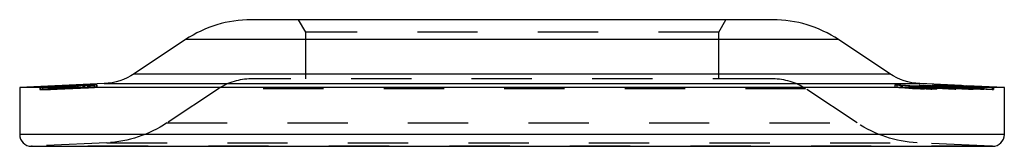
# Model space of a CAD drawing. Header units: inches. Extents: x 3 to 351, y 4 to 271.
# Tile 183 of 256: x 32.333 to 33.967, y 215.616 to 215.826. Entities that reach past the tile are written whole.
import ezdxf

# ---------------------------------------------------------------- set-up
doc = ezdxf.new("R2010")
doc.units = ezdxf.units.IN
doc.header["$LTSCALE"] = 0.5
doc.header["$MEASUREMENT"] = 0
doc.linetypes.add('HIDDEN', pattern=[0.225, 0.15, -0.075])
doc.layers.add('DST', color=7, linetype='Continuous')

msp = doc.modelspace()

# ---------------------------------------------------------------- linework, layer by layer
at = {"layer": 'DST', "color": 4, "linetype": 'Continuous'}
for p, q in [((33.5824, 215.8261), (32.717, 215.8261)), ((32.608, 215.7933), (32.5226, 215.7366)), ((33.7767, 215.7366), (33.6913, 215.7933)), ((32.4731, 215.7203), (32.3328, 215.7137)), ((33.9666, 215.7137), (32.3328, 215.7137)), ((32.3328, 215.7137), (32.3328, 215.6362)), ((32.3663, 215.7146), (32.3702, 215.7148)), ((32.3667, 215.7146), (32.3663, 215.7146)), ((32.3837, 215.7146), (32.3667, 215.7146)), ((32.3702, 215.7148), (32.3804, 215.7154)), ((32.38, 215.7153), (32.3703, 215.7148)), ((32.3703, 215.7148), (32.3706, 215.7148)), ((32.3875, 215.7148), (32.3706, 215.7148)), ((32.4397, 215.718), (32.38, 215.7153)), ((32.4401, 215.7181), (32.3804, 215.7154)), ((32.3948, 215.715), (32.3837, 215.7146)), ((32.3875, 215.7148), (32.3952, 215.7151)), ((32.3889, 215.7155), (32.3927, 215.7157)), ((32.3982, 215.7155), (32.3889, 215.7155)), ((32.402, 215.7157), (32.3927, 215.7157)), ((32.3927, 215.7157), (32.3927, 215.7155)), ((32.4469, 215.7173), (32.3948, 215.715)), ((32.4473, 215.7174), (32.3952, 215.7151)), ((32.4093, 215.7159), (32.3982, 215.7155)), ((32.402, 215.7157), (32.4097, 215.716)), ((32.4195, 215.7164), (32.4093, 215.7159)), ((32.4199, 215.7165), (32.4097, 215.716)), ((32.4182, 215.7168), (32.4222, 215.717)), ((32.4185, 215.7168), (32.4182, 215.7168)), ((32.4251, 215.7168), (32.4185, 215.7168)), ((32.4292, 215.7169), (32.4195, 215.7164)), ((32.4199, 215.7165), (32.4253, 215.7168)), ((32.4276, 215.7173), (32.4222, 215.717)), ((32.4222, 215.717), (32.428, 215.7173)), ((32.4222, 215.717), (32.4223, 215.717)), ((32.4222, 215.717), (32.4222, 215.7168)), ((32.429, 215.717), (32.4223, 215.717)), ((32.4253, 215.7168), (32.4251, 215.7168)), ((32.4375, 215.7177), (32.4276, 215.7173)), ((32.4379, 215.7178), (32.428, 215.7173)), ((32.429, 215.717), (32.4292, 215.7169)), ((32.4452, 215.718), (32.4375, 215.7177)), ((32.4379, 215.7178), (32.449, 215.7182)), ((32.4397, 215.718), (32.4401, 215.7181)), ((32.4568, 215.7179), (32.4452, 215.718)), ((32.461, 215.7181), (32.4469, 215.7173)), ((32.4473, 215.7174), (32.4571, 215.7179)), ((32.4606, 215.7181), (32.449, 215.7182)), ((32.4571, 215.7179), (32.4568, 215.7179)), ((32.4606, 215.7181), (32.461, 215.7181)), ((33.7881, 215.7182), (33.827, 215.7161)), ((33.7881, 215.7182), (33.8142, 215.7159)), ((33.7971, 215.7177), (33.8144, 215.7161)), ((33.7971, 215.7177), (33.8252, 215.7161)), ((33.7971, 215.7177), (33.7971, 215.7175)), ((33.8286, 215.7159), (33.8142, 215.7159)), ((33.8252, 215.7161), (33.8144, 215.7161)), ((33.8144, 215.7161), (33.8144, 215.7159)), ((33.8252, 215.7161), (33.8252, 215.7159)), ((33.8256, 215.7182), (33.886, 215.7151)), ((33.8256, 215.7182), (33.8323, 215.7176)), ((33.8958, 215.717), (33.8263, 215.7203)), ((33.8329, 215.7161), (33.827, 215.7161)), ((33.827, 215.7161), (33.827, 215.7159)), ((33.8286, 215.7159), (33.8445, 215.7151)), ((33.8305, 215.7159), (33.8464, 215.7151)), ((33.8363, 215.7159), (33.8305, 215.7159)), ((33.8305, 215.7159), (33.8305, 215.7159)), ((33.8323, 215.7176), (33.8328, 215.7175)), ((33.8368, 215.7173), (33.8328, 215.7175)), ((33.8329, 215.7161), (33.8363, 215.7159)), ((33.8329, 215.7161), (33.8329, 215.7159)), ((33.833, 215.7177), (33.8362, 215.7175)), ((33.833, 215.7177), (33.8845, 215.7151)), ((33.833, 215.7177), (33.833, 215.7175)), ((33.8362, 215.7175), (33.8368, 215.7173)), ((33.8362, 215.7175), (33.8362, 215.7173)), ((33.8464, 215.7151), (33.8445, 215.7151)), ((33.8535, 215.718), (33.8506, 215.718)), ((33.8506, 215.718), (33.8514, 215.7179)), ((33.8514, 215.7179), (33.8571, 215.7176)), ((33.859, 215.7179), (33.8535, 215.718)), ((33.8535, 215.718), (33.8535, 215.7178)), ((33.8572, 215.7179), (33.8545, 215.7179)), ((33.8545, 215.7179), (33.8552, 215.7177)), ((33.8545, 215.7179), (33.8545, 215.7177)), ((33.8552, 215.7177), (33.859, 215.7175)), ((33.8552, 215.7177), (33.8552, 215.7177)), ((33.8636, 215.7172), (33.8571, 215.7176)), ((33.8615, 215.7177), (33.8572, 215.7179)), ((33.8665, 215.7175), (33.859, 215.7179)), ((33.859, 215.7179), (33.859, 215.7178)), ((33.8636, 215.7173), (33.859, 215.7175)), ((33.859, 215.7175), (33.859, 215.7175)), ((33.8665, 215.7175), (33.8615, 215.7177)), ((33.8688, 215.7171), (33.8636, 215.7173)), ((33.8636, 215.7173), (33.8636, 215.7172)), ((33.8709, 215.7169), (33.8636, 215.7172)), ((33.8665, 215.7175), (33.8729, 215.7172)), ((33.8665, 215.7175), (33.8711, 215.7173)), ((33.8665, 215.7175), (33.8665, 215.7175)), ((33.869, 215.718), (33.8682, 215.718)), ((33.8682, 215.718), (33.8701, 215.7179)), ((33.8724, 215.7169), (33.8688, 215.7171)), ((33.8688, 215.7171), (33.8688, 215.717)), ((33.8733, 215.7179), (33.869, 215.718)), ((33.869, 215.718), (33.869, 215.718)), ((33.8701, 215.7179), (33.8787, 215.7174)), ((33.8757, 215.7168), (33.8709, 215.7169)), ((33.8711, 215.7173), (33.8751, 215.7171)), ((33.8722, 215.7179), (33.8737, 215.7177)), ((33.8728, 215.7179), (33.8722, 215.7179)), ((33.8722, 215.7179), (33.8722, 215.7178)), ((33.8762, 215.7169), (33.8724, 215.7169)), ((33.8724, 215.7169), (33.8724, 215.7169)), ((33.8762, 215.7177), (33.8728, 215.7179)), ((33.8729, 215.7172), (33.8787, 215.7169)), ((33.8729, 215.7172), (33.8729, 215.7172)), ((33.8761, 215.7178), (33.8733, 215.7179)), ((33.8733, 215.7179), (33.8733, 215.7178)), ((33.8737, 215.7177), (33.8807, 215.7174)), ((33.8737, 215.7177), (33.8737, 215.7177)), ((33.8751, 215.7171), (33.8762, 215.7169)), ((33.8765, 215.7167), (33.8757, 215.7168)), ((33.8835, 215.7174), (33.8761, 215.7178)), ((33.8845, 215.7174), (33.8762, 215.7177)), ((33.8762, 215.7169), (33.8762, 215.7169)), ((33.8762, 215.7169), (33.8762, 215.7168)), ((33.8765, 215.7167), (33.8769, 215.7167)), ((33.8769, 215.7167), (33.8815, 215.7164)), ((33.8787, 215.7174), (33.8931, 215.7167)), ((33.8787, 215.7169), (33.8802, 215.7168)), ((33.8787, 215.7169), (33.8787, 215.7166)), ((33.8802, 215.7168), (33.8802, 215.7167)), ((33.8831, 215.7167), (33.8802, 215.7167)), ((33.8813, 215.7166), (33.8802, 215.7167)), ((33.8802, 215.7167), (33.8802, 215.7166)), ((33.8802, 215.7167), (33.8802, 215.7167)), ((33.8802, 215.7166), (33.8808, 215.7165)), ((33.8802, 215.7166), (33.8802, 215.7164)), ((33.8807, 215.7174), (33.894, 215.7167)), ((33.8807, 215.7174), (33.8807, 215.7173)), ((33.8808, 215.7165), (33.8845, 215.7163)), ((33.8808, 215.7165), (33.8808, 215.7164)), ((33.8859, 215.7165), (33.8813, 215.7166)), ((33.8815, 215.7164), (33.8869, 215.7161)), ((33.8907, 215.7164), (33.8831, 215.7167)), ((33.8831, 215.7167), (33.8831, 215.7166)), ((33.8986, 215.7167), (33.8835, 215.7174)), ((33.8835, 215.7174), (33.8835, 215.7174)), ((33.8985, 215.7167), (33.8845, 215.7174)), ((33.8845, 215.7163), (33.8888, 215.716)), ((33.8845, 215.7163), (33.8845, 215.7162)), ((33.886, 215.7151), (33.8845, 215.7151)), ((33.8921, 215.7163), (33.8859, 215.7165)), ((33.8961, 215.7156), (33.8869, 215.7161)), ((33.8962, 215.7156), (33.8888, 215.716)), ((33.8888, 215.716), (33.8888, 215.716)), ((33.8977, 215.7161), (33.8907, 215.7164)), ((33.8907, 215.7164), (33.8907, 215.7163)), ((33.8976, 215.716), (33.8921, 215.7163)), ((33.902, 215.7163), (33.8931, 215.7167)), ((33.9021, 215.7163), (33.894, 215.7167)), ((33.894, 215.7167), (33.894, 215.7167)), ((33.8958, 215.717), (33.9465, 215.7146)), ((33.9031, 215.7153), (33.8961, 215.7156)), ((33.9016, 215.7154), (33.8962, 215.7156)), ((33.8962, 215.7156), (33.8962, 215.7156)), ((33.8976, 215.716), (33.905, 215.7157)), ((33.8977, 215.7161), (33.9069, 215.7156)), ((33.8977, 215.7161), (33.8977, 215.716)), ((33.8985, 215.7167), (33.9066, 215.7163)), ((33.8986, 215.7167), (33.9075, 215.7163)), ((33.8986, 215.7167), (33.8986, 215.7167)), ((33.9016, 215.7154), (33.9016, 215.7154)), ((33.9044, 215.7153), (33.9016, 215.7154)), ((33.9171, 215.7156), (33.902, 215.7163)), ((33.9021, 215.7163), (33.9021, 215.7163)), ((33.916, 215.7157), (33.9021, 215.7163)), ((33.9072, 215.7151), (33.9031, 215.7153)), ((33.9038, 215.7166), (33.9485, 215.7145)), ((33.9666, 215.7137), (33.9038, 215.7166)), ((33.9089, 215.7152), (33.9044, 215.7153)), ((33.9044, 215.7153), (33.9044, 215.7153)), ((33.905, 215.7157), (33.9092, 215.7154)), ((33.9066, 215.7163), (33.9198, 215.7157)), ((33.9069, 215.7156), (33.9123, 215.7153)), ((33.9069, 215.7156), (33.9069, 215.7155)), ((33.9126, 215.715), (33.9072, 215.7151)), ((33.9075, 215.7163), (33.9218, 215.7156)), ((33.9075, 215.7163), (33.9075, 215.7163)), ((33.9115, 215.7152), (33.9089, 215.7152)), ((33.9089, 215.7152), (33.9089, 215.7151)), ((33.9092, 215.7154), (33.911, 215.7153)), ((33.911, 215.7153), (33.9115, 215.7152)), ((33.9115, 215.7152), (33.9115, 215.715)), ((33.9123, 215.7153), (33.9148, 215.7151)), ((33.9123, 215.7153), (33.9123, 215.715)), ((33.9155, 215.715), (33.9126, 215.715)), ((33.9148, 215.7151), (33.9155, 215.715)), ((33.9148, 215.7151), (33.9148, 215.715)), ((33.916, 215.7157), (33.916, 215.7156)), ((33.9243, 215.7153), (33.916, 215.7157)), ((33.9273, 215.7151), (33.9171, 215.7156)), ((33.9198, 215.7157), (33.9268, 215.7153)), ((33.9218, 215.7156), (33.9304, 215.7152)), ((33.9218, 215.7156), (33.9218, 215.7156)), ((33.9277, 215.7152), (33.9243, 215.7153)), ((33.9243, 215.7153), (33.9243, 215.7153)), ((33.9268, 215.7153), (33.9284, 215.7152)), ((33.9316, 215.715), (33.9273, 215.7151)), ((33.9284, 215.7152), (33.9277, 215.7152)), ((33.9277, 215.7152), (33.9277, 215.7151)), ((33.9284, 215.7152), (33.9284, 215.7151)), ((33.9304, 215.7152), (33.9324, 215.715)), ((33.9304, 215.7152), (33.9304, 215.715)), ((33.9324, 215.715), (33.9316, 215.715)), ((33.9485, 215.7145), (33.9465, 215.7146)), ((33.9666, 215.6362), (33.9666, 215.7137)), ((32.3525, 215.6165), (33.9469, 215.6165))]:
    msp.add_line(p, q, dxfattribs=at)
at = {"layer": 'DST', "color": 254, "linetype": 'HIDDEN'}
for p, q in [((32.7948, 215.8261), (32.8068, 215.8054)), ((33.4926, 215.8054), (33.5046, 215.8261)), ((33.4926, 215.8054), (32.8068, 215.8054)), ((32.8068, 215.8054), (32.8068, 215.7281)), ((33.4926, 215.7281), (33.4926, 215.8054)), ((33.5827, 215.7281), (32.7167, 215.7281)), ((32.3663, 215.7146), (32.3663, 215.7106)), ((32.3703, 215.7109), (32.3663, 215.7106)), ((32.3663, 215.7106), (32.3667, 215.7106)), ((32.3667, 215.7146), (32.3667, 215.7106)), ((32.3667, 215.7106), (32.3837, 215.7107)), ((32.3703, 215.7148), (32.3703, 215.7108)), ((32.3804, 215.7114), (32.3703, 215.7109)), ((32.3703, 215.7108), (32.38, 215.7114)), ((32.3706, 215.7108), (32.3703, 215.7108)), ((32.3706, 215.7148), (32.3706, 215.7108)), ((32.3875, 215.7109), (32.3706, 215.7108)), ((32.38, 215.7153), (32.38, 215.7114)), ((32.38, 215.7114), (32.4301, 215.7137)), ((32.3804, 215.7153), (32.3804, 215.7114)), ((32.4222, 215.7133), (32.3804, 215.7114)), ((32.3837, 215.7146), (32.3837, 215.7107)), ((32.3837, 215.7107), (32.3948, 215.7111)), ((32.3875, 215.7148), (32.3875, 215.7109)), ((32.3952, 215.7111), (32.3875, 215.7109)), ((32.3889, 215.7155), (32.3889, 215.7116)), ((32.3927, 215.7118), (32.3889, 215.7116)), ((32.3889, 215.7116), (32.3982, 215.7116)), ((32.3927, 215.7155), (32.3927, 215.7118)), ((32.402, 215.7118), (32.3927, 215.7118)), ((32.3948, 215.715), (32.3948, 215.7111)), ((32.3948, 215.7111), (32.4469, 215.7133)), ((32.3952, 215.715), (32.3952, 215.7111)), ((32.4473, 215.7134), (32.3952, 215.7111)), ((32.3982, 215.7155), (32.3982, 215.7116)), ((32.3982, 215.7116), (32.4093, 215.712)), ((32.402, 215.7157), (32.402, 215.7118)), ((32.4097, 215.7121), (32.402, 215.7118)), ((32.4093, 215.7159), (32.4093, 215.712)), ((32.4093, 215.712), (32.4195, 215.7124)), ((32.4097, 215.7159), (32.4097, 215.7121)), ((32.4199, 215.7125), (32.4097, 215.7121)), ((32.4182, 215.7168), (32.4182, 215.7128)), ((32.4222, 215.7131), (32.4182, 215.7128)), ((32.4182, 215.7128), (32.4185, 215.7128)), ((32.4185, 215.7168), (32.4185, 215.7128)), ((32.4185, 215.7128), (32.4251, 215.7128)), ((32.4195, 215.7164), (32.4195, 215.7124)), ((32.4195, 215.7124), (32.4292, 215.713)), ((32.4199, 215.7165), (32.4199, 215.7161)), ((32.4199, 215.7161), (32.4199, 215.7125)), ((32.4253, 215.7128), (32.4199, 215.7125)), ((32.4222, 215.7168), (32.4222, 215.713)), ((32.4253, 215.7135), (32.4222, 215.7133)), ((32.4253, 215.7133), (32.4222, 215.7131)), ((32.4222, 215.713), (32.4276, 215.7133)), ((32.4223, 215.713), (32.4222, 215.713)), ((32.4223, 215.7168), (32.4223, 215.713)), ((32.4253, 215.713), (32.4223, 215.713)), ((32.4251, 215.7168), (32.4251, 215.7128)), ((32.4251, 215.7128), (32.4253, 215.7128)), ((32.4253, 215.7128), (32.4253, 215.7168)), ((32.4293, 215.7137), (32.4253, 215.7135)), ((32.428, 215.7134), (32.4253, 215.7133)), ((32.429, 215.713), (32.4253, 215.713)), ((32.4276, 215.7173), (32.4276, 215.7133)), ((32.4276, 215.7133), (32.4375, 215.7138)), ((32.428, 215.7173), (32.428, 215.7134)), ((32.4379, 215.7138), (32.428, 215.7134)), ((32.429, 215.717), (32.429, 215.7165)), ((32.429, 215.7165), (32.429, 215.713)), ((32.4292, 215.713), (32.429, 215.713)), ((32.4292, 215.713), (32.4292, 215.7169)), ((32.4401, 215.7141), (32.4293, 215.7137)), ((32.4301, 215.7137), (32.4397, 215.7141)), ((32.4375, 215.7177), (32.4375, 215.7138)), ((32.4375, 215.7138), (32.4452, 215.7141)), ((32.4379, 215.7178), (32.4379, 215.7138)), ((32.449, 215.7142), (32.4379, 215.7138)), ((32.4397, 215.718), (32.4397, 215.7141)), ((32.4397, 215.7141), (32.4401, 215.7141)), ((32.4401, 215.7181), (32.4401, 215.7141)), ((32.4452, 215.718), (32.4452, 215.7141)), ((32.4452, 215.7141), (32.4568, 215.714)), ((32.4469, 215.7173), (32.4469, 215.7133)), ((32.4473, 215.7174), (32.4473, 215.7134)), ((32.449, 215.718), (32.449, 215.7142)), ((32.4571, 215.7142), (32.449, 215.7142)), ((32.4568, 215.7179), (32.4568, 215.714)), ((32.4568, 215.714), (32.4571, 215.714)), ((32.4571, 215.714), (32.4571, 215.7179)), ((32.4606, 215.7142), (32.4571, 215.7142)), ((32.4606, 215.7181), (32.4606, 215.7142)), ((32.461, 215.7142), (32.4606, 215.7142)), ((32.461, 215.7142), (32.461, 215.7181)), ((32.6625, 215.7118), (32.577, 215.6551)), ((33.6369, 215.7118), (32.6625, 215.7118)), ((33.7223, 215.6551), (33.6369, 215.7118)), ((33.7948, 215.7176), (33.785, 215.7182)), ((33.785, 215.7182), (33.7916, 215.7179)), ((33.785, 215.7182), (33.785, 215.7143)), ((33.7944, 215.7137), (33.785, 215.7143)), ((33.785, 215.7143), (33.7916, 215.714)), ((33.7881, 215.7182), (33.7881, 215.7143)), ((33.827, 215.7122), (33.7881, 215.7143)), ((33.7881, 215.7143), (33.7955, 215.7137)), ((33.7916, 215.7179), (33.8045, 215.7174)), ((33.7916, 215.714), (33.7991, 215.7137)), ((33.7992, 215.7133), (33.7944, 215.7137)), ((33.8025, 215.7172), (33.7948, 215.7177)), ((33.7948, 215.7177), (33.7948, 215.7138)), ((33.7948, 215.7177), (33.7971, 215.7176)), ((33.7971, 215.7174), (33.7948, 215.7176)), ((33.7948, 215.7138), (33.7964, 215.7137)), ((33.7972, 215.7137), (33.7948, 215.7138)), ((33.7955, 215.7137), (33.8142, 215.712)), ((33.7964, 215.7137), (33.8025, 215.7132)), ((33.7971, 215.7176), (33.7984, 215.7175)), ((33.7971, 215.7175), (33.7971, 215.7137)), ((33.7992, 215.7173), (33.7971, 215.7174)), ((33.7971, 215.7137), (33.8252, 215.7122)), ((33.7978, 215.7137), (33.7971, 215.7137)), ((33.7984, 215.7136), (33.7972, 215.7137)), ((33.8144, 215.7122), (33.7978, 215.7137)), ((33.7984, 215.7175), (33.8032, 215.7173)), ((33.8032, 215.7134), (33.7984, 215.7136)), ((33.7991, 215.7137), (33.8045, 215.7134)), ((33.8094, 215.7166), (33.7992, 215.7173)), ((33.8093, 215.7126), (33.7992, 215.7133)), ((33.8176, 215.7162), (33.8025, 215.7172)), ((33.8025, 215.7132), (33.8176, 215.7122)), ((33.8032, 215.7173), (33.8141, 215.7168)), ((33.8141, 215.7129), (33.8032, 215.7134)), ((33.8045, 215.7174), (33.8317, 215.7161)), ((33.8045, 215.7134), (33.8317, 215.7122)), ((33.8158, 215.7122), (33.8093, 215.7126)), ((33.8158, 215.7161), (33.8094, 215.7166)), ((33.8141, 215.7168), (33.8293, 215.7162)), ((33.8293, 215.7122), (33.8141, 215.7129)), ((33.8142, 215.7159), (33.8142, 215.712)), ((33.8142, 215.712), (33.8286, 215.712)), ((33.8144, 215.7159), (33.8144, 215.7122)), ((33.8252, 215.7122), (33.8144, 215.7122)), ((33.8186, 215.7159), (33.8158, 215.7161)), ((33.8186, 215.712), (33.8158, 215.7122)), ((33.8176, 215.7162), (33.8176, 215.7122)), ((33.8176, 215.7162), (33.8248, 215.7162)), ((33.8176, 215.7122), (33.8248, 215.7122)), ((33.8203, 215.7158), (33.8186, 215.7159)), ((33.8305, 215.7112), (33.8186, 215.712)), ((33.8203, 215.716), (33.8252, 215.716)), ((33.8206, 215.7159), (33.8203, 215.716)), ((33.8203, 215.716), (33.8203, 215.712)), ((33.8252, 215.7155), (33.8203, 215.7158)), ((33.8334, 215.712), (33.8203, 215.712)), ((33.8203, 215.712), (33.8206, 215.712)), ((33.8335, 215.7151), (33.8206, 215.7159)), ((33.8206, 215.712), (33.8335, 215.7111)), ((33.8248, 215.7162), (33.8267, 215.7162)), ((33.8248, 215.7122), (33.8267, 215.7122)), ((33.8252, 215.716), (33.8293, 215.716)), ((33.8252, 215.7159), (33.8252, 215.7122)), ((33.8293, 215.7152), (33.8252, 215.7155)), ((33.8256, 215.7182), (33.8256, 215.7142)), ((33.886, 215.7112), (33.8256, 215.7142)), ((33.8256, 215.7142), (33.8323, 215.7137)), ((33.8267, 215.7162), (33.8293, 215.7162)), ((33.8267, 215.7122), (33.8293, 215.7122)), ((33.827, 215.7159), (33.827, 215.7122)), ((33.8305, 215.7122), (33.827, 215.7122)), ((33.8286, 215.7159), (33.8286, 215.712)), ((33.8286, 215.712), (33.8445, 215.7112)), ((33.8293, 215.7162), (33.8293, 215.7122)), ((33.8293, 215.716), (33.833, 215.716)), ((33.8305, 215.7151), (33.8293, 215.7152)), ((33.8305, 215.7159), (33.8305, 215.712)), ((33.8305, 215.7151), (33.8305, 215.7151)), ((33.8305, 215.7151), (33.833, 215.7151)), ((33.8305, 215.7151), (33.8305, 215.7112)), ((33.8329, 215.7122), (33.8305, 215.7122)), ((33.8305, 215.712), (33.8363, 215.712)), ((33.8464, 215.7112), (33.8305, 215.712)), ((33.8335, 215.7111), (33.8305, 215.7112)), ((33.8317, 215.7161), (33.8359, 215.7159)), ((33.8317, 215.7122), (33.8359, 215.712)), ((33.8323, 215.7176), (33.8323, 215.7137)), ((33.8328, 215.7175), (33.8328, 215.7135)), ((33.8328, 215.7135), (33.8368, 215.7134)), ((33.8329, 215.7159), (33.8329, 215.7122)), ((33.8363, 215.712), (33.8329, 215.7122)), ((33.833, 215.7175), (33.833, 215.7138)), ((33.833, 215.716), (33.8334, 215.716)), ((33.833, 215.7151), (33.8335, 215.7151)), ((33.833, 215.7138), (33.8845, 215.7112)), ((33.8334, 215.716), (33.8339, 215.7159)), ((33.8334, 215.716), (33.8334, 215.712)), ((33.8339, 215.712), (33.8334, 215.712)), ((33.8335, 215.7151), (33.8335, 215.7111)), ((33.8339, 215.7159), (33.8534, 215.7151)), ((33.8534, 215.7111), (33.8339, 215.712)), ((33.8359, 215.7159), (33.8539, 215.7151)), ((33.8359, 215.712), (33.8539, 215.7112)), ((33.8362, 215.7173), (33.8362, 215.7135)), ((33.8368, 215.7134), (33.8362, 215.7135)), ((33.8363, 215.7159), (33.8363, 215.7155)), ((33.8363, 215.7155), (33.8363, 215.712)), ((33.8368, 215.7173), (33.8368, 215.7134)), ((33.8445, 215.7151), (33.8445, 215.7112)), ((33.8445, 215.7112), (33.8464, 215.7112)), ((33.8464, 215.7151), (33.8464, 215.7112)), ((33.8474, 215.7182), (33.8506, 215.718)), ((33.8474, 215.7182), (33.8511, 215.718)), ((33.8474, 215.7182), (33.8474, 215.7142)), ((33.8474, 215.7142), (33.8511, 215.7141)), ((33.8547, 215.7139), (33.8474, 215.7142)), ((33.8506, 215.718), (33.8506, 215.718)), ((33.8506, 215.718), (33.8545, 215.7178)), ((33.8506, 215.718), (33.8506, 215.7141)), ((33.8506, 215.7141), (33.8514, 215.7139)), ((33.8535, 215.7141), (33.8506, 215.7141)), ((33.8511, 215.718), (33.8559, 215.7179)), ((33.8511, 215.7141), (33.8559, 215.7139)), ((33.8514, 215.7179), (33.8514, 215.7139)), ((33.8514, 215.7139), (33.8571, 215.7136)), ((33.8534, 215.7151), (33.8539, 215.7151)), ((33.8534, 215.7151), (33.8534, 215.7111)), ((33.8539, 215.7112), (33.8534, 215.7111)), ((33.8535, 215.7178), (33.8535, 215.7141)), ((33.8545, 215.7141), (33.8535, 215.7141)), ((33.8539, 215.7151), (33.8539, 215.7112)), ((33.8545, 215.7178), (33.8547, 215.7178)), ((33.8545, 215.7177), (33.8545, 215.7139)), ((33.859, 215.7139), (33.8545, 215.7141)), ((33.8545, 215.7139), (33.8572, 215.7139)), ((33.8552, 215.7138), (33.8545, 215.7139)), ((33.8547, 215.7178), (33.8547, 215.7178)), ((33.8547, 215.7178), (33.8552, 215.7178)), ((33.8805, 215.7126), (33.8547, 215.7139)), ((33.8571, 215.7188), (33.8552, 215.7189)), ((33.8552, 215.7189), (33.8958, 215.717)), ((33.8552, 215.7189), (33.8552, 215.715)), ((33.8552, 215.7178), (33.8723, 215.717)), ((33.8552, 215.7177), (33.8552, 215.7138)), ((33.8552, 215.715), (33.8835, 215.7137)), ((33.8571, 215.7149), (33.8552, 215.715)), ((33.859, 215.7136), (33.8552, 215.7138)), ((33.8559, 215.7179), (33.8617, 215.7176)), ((33.8559, 215.7139), (33.8617, 215.7137)), ((33.8571, 215.7188), (33.9038, 215.7166)), ((33.8571, 215.7188), (33.8571, 215.7176)), ((33.8571, 215.7176), (33.8571, 215.7136)), ((33.8835, 215.7137), (33.8571, 215.7149)), ((33.8571, 215.7136), (33.8636, 215.7133)), ((33.8572, 215.7179), (33.8572, 215.7139)), ((33.8572, 215.7139), (33.8615, 215.7138)), ((33.8577, 215.7177), (33.8643, 215.7175)), ((33.8577, 215.7177), (33.8723, 215.717)), ((33.8577, 215.7177), (33.8577, 215.7138)), ((33.8577, 215.7138), (33.8748, 215.7129)), ((33.859, 215.7178), (33.859, 215.7175)), ((33.859, 215.7175), (33.859, 215.7136)), ((33.859, 215.7175), (33.859, 215.7139)), ((33.8665, 215.7136), (33.859, 215.7139)), ((33.8636, 215.7133), (33.859, 215.7136)), ((33.8615, 215.7177), (33.8615, 215.7138)), ((33.8615, 215.7138), (33.8665, 215.7136)), ((33.8617, 215.7176), (33.8656, 215.7175)), ((33.8617, 215.7176), (33.8617, 215.7137)), ((33.8636, 215.7172), (33.8636, 215.7133)), ((33.8636, 215.7172), (33.8636, 215.7133)), ((33.8636, 215.7133), (33.8709, 215.713)), ((33.8688, 215.7131), (33.8636, 215.7133)), ((33.8643, 215.7175), (33.8686, 215.7173)), ((33.8643, 215.7175), (33.8643, 215.7135)), ((33.8686, 215.7134), (33.8643, 215.7135)), ((33.8686, 215.7173), (33.8656, 215.7175)), ((33.8656, 215.7175), (33.8656, 215.7136)), ((33.8656, 215.7136), (33.8686, 215.7134)), ((33.8665, 215.7175), (33.8665, 215.7136)), ((33.8665, 215.7175), (33.8665, 215.7171)), ((33.8665, 215.7171), (33.8665, 215.7136)), ((33.8729, 215.7133), (33.8665, 215.7136)), ((33.8665, 215.7136), (33.8711, 215.7133)), ((33.8682, 215.718), (33.8682, 215.7141)), ((33.869, 215.7141), (33.8682, 215.7141)), ((33.8682, 215.7141), (33.8701, 215.7139)), ((33.8683, 215.718), (33.8691, 215.718)), ((33.8684, 215.718), (33.8683, 215.718)), ((33.8683, 215.718), (33.8683, 215.7141)), ((33.8683, 215.7141), (33.8691, 215.7141)), ((33.8684, 215.7141), (33.8683, 215.7141)), ((33.8704, 215.7179), (33.8684, 215.718)), ((33.8704, 215.7139), (33.8684, 215.7141)), ((33.8686, 215.7173), (33.8686, 215.7134)), ((33.8688, 215.717), (33.8688, 215.7131)), ((33.8724, 215.713), (33.8688, 215.7131)), ((33.869, 215.718), (33.869, 215.7141)), ((33.8722, 215.714), (33.869, 215.7141)), ((33.8691, 215.718), (33.8734, 215.7179)), ((33.8691, 215.718), (33.8691, 215.7141)), ((33.8691, 215.7141), (33.8734, 215.7139)), ((33.8701, 215.7179), (33.8701, 215.7139)), ((33.8722, 215.7178), (33.8704, 215.7179)), ((33.8704, 215.7179), (33.8704, 215.7139)), ((33.8709, 215.7169), (33.8709, 215.713)), ((33.8709, 215.713), (33.8757, 215.7128)), ((33.8711, 215.7173), (33.8711, 215.7133)), ((33.8711, 215.7133), (33.8751, 215.7131)), ((33.8723, 215.7178), (33.8722, 215.7178)), ((33.8722, 215.7178), (33.8722, 215.7139)), ((33.8733, 215.7139), (33.8722, 215.714)), ((33.8722, 215.7139), (33.8728, 215.7139)), ((33.8737, 215.7138), (33.8722, 215.7139)), ((33.8723, 215.7179), (33.8723, 215.7172)), ((33.8723, 215.7179), (33.8729, 215.7179)), ((33.8724, 215.7179), (33.8723, 215.7179)), ((33.8789, 215.7174), (33.8723, 215.7178)), ((33.8723, 215.7172), (33.8723, 215.7169)), ((33.8723, 215.717), (33.8729, 215.7169)), ((33.8723, 215.717), (33.8748, 215.7169)), ((33.8723, 215.7169), (33.8723, 215.7139)), ((33.8729, 215.7139), (33.8723, 215.7139)), ((33.8723, 215.7139), (33.8724, 215.7139)), ((33.8739, 215.7177), (33.8724, 215.7179)), ((33.8724, 215.7169), (33.8724, 215.713)), ((33.8724, 215.7139), (33.8739, 215.7138)), ((33.8762, 215.7129), (33.8724, 215.713)), ((33.8728, 215.7179), (33.8728, 215.7139)), ((33.8728, 215.7139), (33.8762, 215.7138)), ((33.8729, 215.7179), (33.8729, 215.7139)), ((33.8729, 215.7179), (33.8764, 215.7177)), ((33.8729, 215.7172), (33.8729, 215.7133)), ((33.8729, 215.7169), (33.8762, 215.7168)), ((33.8764, 215.7138), (33.8729, 215.7139)), ((33.8787, 215.713), (33.8729, 215.7133)), ((33.8733, 215.7178), (33.8733, 215.7139)), ((33.8734, 215.7179), (33.8836, 215.7174)), ((33.8734, 215.7179), (33.8734, 215.7139)), ((33.8737, 215.7177), (33.8737, 215.7138)), ((33.8739, 215.7177), (33.8739, 215.7138)), ((33.8809, 215.7174), (33.8739, 215.7177)), ((33.8748, 215.7169), (33.8762, 215.7168)), ((33.8748, 215.7129), (33.886, 215.7124)), ((33.8751, 215.7171), (33.8751, 215.7131)), ((33.8751, 215.7131), (33.8762, 215.713)), ((33.8757, 215.7168), (33.8757, 215.7128)), ((33.8757, 215.7128), (33.8765, 215.7128)), ((33.8762, 215.7177), (33.8762, 215.7138)), ((33.8762, 215.7168), (33.8766, 215.7168)), ((33.8762, 215.7168), (33.8802, 215.7166)), ((33.8762, 215.7168), (33.8762, 215.7129)), ((33.8764, 215.7177), (33.8764, 215.7138)), ((33.8764, 215.7177), (33.8847, 215.7174)), ((33.8765, 215.7167), (33.8765, 215.7128)), ((33.8765, 215.7128), (33.8769, 215.7127)), ((33.8766, 215.7168), (33.8802, 215.7166)), ((33.8769, 215.7167), (33.8769, 215.7127)), ((33.8769, 215.7127), (33.8815, 215.7124)), ((33.8787, 215.7174), (33.8787, 215.7135)), ((33.8787, 215.7166), (33.8787, 215.713)), ((33.8787, 215.7135), (33.8931, 215.7128)), ((33.8802, 215.7128), (33.8787, 215.713)), ((33.8933, 215.7167), (33.8789, 215.7174)), ((33.8789, 215.7174), (33.8789, 215.7135)), ((33.8933, 215.7128), (33.8789, 215.7135)), ((33.8802, 215.7166), (33.8805, 215.7166)), ((33.8802, 215.7166), (33.9095, 215.7152)), ((33.8802, 215.7164), (33.8802, 215.7127)), ((33.8831, 215.7127), (33.8802, 215.7128)), ((33.8802, 215.7127), (33.8813, 215.7127)), ((33.8808, 215.7126), (33.8802, 215.7127)), ((33.8805, 215.7166), (33.9081, 215.7152)), ((33.886, 215.7124), (33.8805, 215.7126)), ((33.8807, 215.7173), (33.8807, 215.7134)), ((33.894, 215.7128), (33.8807, 215.7134)), ((33.8808, 215.7164), (33.8808, 215.7126)), ((33.8845, 215.7123), (33.8808, 215.7126)), ((33.8809, 215.7174), (33.8809, 215.7134)), ((33.8942, 215.7167), (33.8809, 215.7174)), ((33.8809, 215.7134), (33.8942, 215.7128)), ((33.8813, 215.7166), (33.8813, 215.7127)), ((33.8813, 215.7127), (33.8859, 215.7126)), ((33.8815, 215.7164), (33.8815, 215.7124)), ((33.8815, 215.7124), (33.8869, 215.7121)), ((33.8831, 215.7166), (33.8831, 215.7127)), ((33.8907, 215.7124), (33.8831, 215.7127)), ((33.8835, 215.7174), (33.8835, 215.7135)), ((33.902, 215.7128), (33.8835, 215.7137)), ((33.8835, 215.7137), (33.8958, 215.7131)), ((33.8986, 215.7128), (33.8835, 215.7135)), ((33.8836, 215.7174), (33.8987, 215.7167)), ((33.8836, 215.7174), (33.8836, 215.7135)), ((33.8836, 215.7135), (33.8987, 215.7128)), ((33.8845, 215.7174), (33.8845, 215.7171)), ((33.8845, 215.7171), (33.8845, 215.7134)), ((33.8845, 215.7162), (33.8845, 215.7123)), ((33.8845, 215.7151), (33.8845, 215.7112)), ((33.8845, 215.7134), (33.8985, 215.7128)), ((33.8888, 215.7121), (33.8845, 215.7123)), ((33.8845, 215.7112), (33.886, 215.7112)), ((33.8847, 215.7174), (33.8847, 215.7174)), ((33.8847, 215.7174), (33.8847, 215.7171)), ((33.8847, 215.7174), (33.8986, 215.7167)), ((33.8847, 215.7171), (33.8847, 215.7134)), ((33.8986, 215.7128), (33.8847, 215.7134)), ((33.8859, 215.7165), (33.8859, 215.7161)), ((33.8859, 215.7161), (33.8859, 215.7126)), ((33.8859, 215.7126), (33.8921, 215.7123)), ((33.886, 215.7151), (33.886, 215.7112)), ((33.886, 215.7124), (33.9095, 215.7112)), ((33.9081, 215.7113), (33.886, 215.7124)), ((33.8869, 215.7161), (33.8869, 215.7121)), ((33.8869, 215.7121), (33.8961, 215.7117)), ((33.8888, 215.716), (33.8888, 215.7121)), ((33.8962, 215.7117), (33.8888, 215.7121)), ((33.8907, 215.7163), (33.8907, 215.7124)), ((33.8977, 215.7121), (33.8907, 215.7124)), ((33.8921, 215.7163), (33.8921, 215.7123)), ((33.8921, 215.7123), (33.8976, 215.7121)), ((33.8931, 215.7167), (33.8931, 215.7128)), ((33.8931, 215.7128), (33.902, 215.7124)), ((33.8933, 215.7167), (33.9022, 215.7163)), ((33.8933, 215.7167), (33.8933, 215.713)), ((33.8933, 215.713), (33.8933, 215.713)), ((33.8933, 215.713), (33.8933, 215.7128)), ((33.9022, 215.7124), (33.8933, 215.7128)), ((33.894, 215.7167), (33.894, 215.7128)), ((33.9021, 215.7124), (33.894, 215.7128)), ((33.8942, 215.7167), (33.8942, 215.7167)), ((33.8942, 215.7167), (33.8942, 215.7128)), ((33.8942, 215.7167), (33.9023, 215.7163)), ((33.8942, 215.7128), (33.9023, 215.7124)), ((33.8958, 215.7131), (33.9465, 215.7106)), ((33.9038, 215.7127), (33.8958, 215.7131)), ((33.8961, 215.7156), (33.8961, 215.7117)), ((33.8961, 215.7117), (33.9031, 215.7114)), ((33.8962, 215.7156), (33.8962, 215.7117)), ((33.9016, 215.7115), (33.8962, 215.7117)), ((33.8976, 215.716), (33.8976, 215.7121)), ((33.8976, 215.7121), (33.905, 215.7117)), ((33.8977, 215.716), (33.8977, 215.7121)), ((33.9069, 215.7117), (33.8977, 215.7121)), ((33.8985, 215.7167), (33.8985, 215.7128)), ((33.8985, 215.7128), (33.9066, 215.7124)), ((33.8986, 215.7167), (33.8986, 215.7128)), ((33.8986, 215.7167), (33.8986, 215.7128)), ((33.9067, 215.7163), (33.8986, 215.7167)), ((33.9075, 215.7124), (33.8986, 215.7128)), ((33.9067, 215.7124), (33.8986, 215.7128)), ((33.9076, 215.7163), (33.8987, 215.7167)), ((33.8987, 215.7167), (33.8987, 215.7128)), ((33.8987, 215.7128), (33.9076, 215.7124)), ((33.9016, 215.7154), (33.9016, 215.7115)), ((33.9044, 215.7114), (33.9016, 215.7115)), ((33.902, 215.7163), (33.902, 215.7124)), ((33.9038, 215.7127), (33.902, 215.7128)), ((33.902, 215.7124), (33.9171, 215.7117)), ((33.9021, 215.7163), (33.9021, 215.7124)), ((33.916, 215.7117), (33.9021, 215.7124)), ((33.9022, 215.7163), (33.9174, 215.7156)), ((33.9022, 215.7163), (33.9022, 215.7158)), ((33.9022, 215.7158), (33.9022, 215.7124)), ((33.9174, 215.7117), (33.9022, 215.7124)), ((33.9023, 215.7163), (33.9163, 215.7157)), ((33.9023, 215.7163), (33.9023, 215.7158)), ((33.9023, 215.7158), (33.9023, 215.7124)), ((33.9023, 215.7124), (33.9163, 215.7117)), ((33.9031, 215.7153), (33.9031, 215.7114)), ((33.9031, 215.7114), (33.9072, 215.7112)), ((33.9115, 215.7123), (33.9038, 215.7127)), ((33.9044, 215.7153), (33.9044, 215.7114)), ((33.9089, 215.7112), (33.9044, 215.7114)), ((33.905, 215.7157), (33.905, 215.7117)), ((33.905, 215.7117), (33.9092, 215.7115)), ((33.9066, 215.7163), (33.9066, 215.7124)), ((33.9066, 215.7124), (33.9198, 215.7117)), ((33.9067, 215.7163), (33.9067, 215.7163)), ((33.9067, 215.7163), (33.9067, 215.7161)), ((33.92, 215.7157), (33.9067, 215.7163)), ((33.9067, 215.7161), (33.9067, 215.7124)), ((33.92, 215.7117), (33.9067, 215.7124)), ((33.9069, 215.7155), (33.9069, 215.7117)), ((33.9123, 215.7114), (33.9069, 215.7117)), ((33.9072, 215.7151), (33.9072, 215.7112)), ((33.9072, 215.7112), (33.9126, 215.7111)), ((33.9075, 215.7163), (33.9075, 215.7124)), ((33.9218, 215.7117), (33.9075, 215.7124)), ((33.922, 215.7156), (33.9076, 215.7163)), ((33.9076, 215.7163), (33.9076, 215.7163)), ((33.9076, 215.7163), (33.9076, 215.716)), ((33.9076, 215.716), (33.9076, 215.7124)), ((33.9076, 215.7124), (33.922, 215.7117)), ((33.9081, 215.7152), (33.9103, 215.7151)), ((33.9103, 215.7112), (33.9081, 215.7113)), ((33.9089, 215.7151), (33.9089, 215.7112)), ((33.9115, 215.7112), (33.9089, 215.7112)), ((33.9092, 215.7154), (33.9092, 215.7115)), ((33.9092, 215.7115), (33.911, 215.7114)), ((33.9095, 215.7152), (33.9112, 215.7151)), ((33.9095, 215.7112), (33.9112, 215.7112)), ((33.9103, 215.7151), (33.9112, 215.7151)), ((33.9103, 215.7151), (33.9103, 215.7112)), ((33.9112, 215.7112), (33.9103, 215.7112)), ((33.911, 215.7153), (33.911, 215.7114)), ((33.911, 215.7114), (33.9115, 215.7112)), ((33.9112, 215.7151), (33.9112, 215.7112)), ((33.9115, 215.715), (33.9115, 215.7112)), ((33.9284, 215.7115), (33.9115, 215.7123)), ((33.9123, 215.715), (33.9123, 215.7114)), ((33.9148, 215.7112), (33.9123, 215.7114)), ((33.9126, 215.715), (33.9126, 215.7111)), ((33.9126, 215.7111), (33.9155, 215.7111)), ((33.9148, 215.715), (33.9148, 215.7112)), ((33.9155, 215.7111), (33.9148, 215.7112)), ((33.9155, 215.715), (33.9155, 215.7111)), ((33.916, 215.7156), (33.916, 215.7117)), ((33.9243, 215.7114), (33.916, 215.7117)), ((33.9163, 215.7157), (33.9245, 215.7153)), ((33.9163, 215.7157), (33.9163, 215.7117)), ((33.9163, 215.7117), (33.9245, 215.7114)), ((33.9171, 215.7156), (33.9171, 215.7117)), ((33.9171, 215.7117), (33.9273, 215.7112)), ((33.9174, 215.7156), (33.9275, 215.7152)), ((33.9174, 215.7156), (33.9174, 215.7117)), ((33.9275, 215.7112), (33.9174, 215.7117)), ((33.9198, 215.7157), (33.9198, 215.7117)), ((33.9198, 215.7117), (33.9268, 215.7114)), ((33.92, 215.7157), (33.92, 215.7117)), ((33.927, 215.7153), (33.92, 215.7157)), ((33.927, 215.7114), (33.92, 215.7117)), ((33.9218, 215.7156), (33.9218, 215.7117)), ((33.9284, 215.7113), (33.9218, 215.7117)), ((33.9306, 215.7152), (33.922, 215.7156)), ((33.922, 215.7156), (33.922, 215.7117)), ((33.922, 215.7117), (33.9306, 215.7112)), ((33.9243, 215.7153), (33.9243, 215.7114)), ((33.9277, 215.7113), (33.9243, 215.7114)), ((33.9245, 215.7153), (33.928, 215.7152)), ((33.9245, 215.7153), (33.9245, 215.7114)), ((33.9245, 215.7114), (33.928, 215.7113)), ((33.9268, 215.7153), (33.9268, 215.7114)), ((33.9268, 215.7114), (33.9284, 215.7112)), ((33.927, 215.7153), (33.927, 215.7114)), ((33.9286, 215.7152), (33.927, 215.7153)), ((33.9286, 215.7113), (33.927, 215.7114)), ((33.9273, 215.7151), (33.9273, 215.7112)), ((33.9273, 215.7112), (33.9316, 215.7111)), ((33.9275, 215.7152), (33.9284, 215.7151)), ((33.9275, 215.7152), (33.9275, 215.7112)), ((33.9318, 215.7111), (33.9275, 215.7112)), ((33.9277, 215.7151), (33.9277, 215.7113)), ((33.9284, 215.7112), (33.9277, 215.7113)), ((33.928, 215.7152), (33.9283, 215.7152)), ((33.928, 215.7152), (33.928, 215.7113)), ((33.928, 215.7113), (33.9283, 215.7113)), ((33.9283, 215.7152), (33.9286, 215.7152)), ((33.9283, 215.7113), (33.9286, 215.7113)), ((33.9284, 215.7151), (33.9286, 215.7151)), ((33.9284, 215.7151), (33.9284, 215.7112)), ((33.9485, 215.7106), (33.9284, 215.7115)), ((33.9304, 215.7112), (33.9284, 215.7113)), ((33.9286, 215.7152), (33.9286, 215.7113)), ((33.9286, 215.7151), (33.9318, 215.715)), ((33.9304, 215.715), (33.9304, 215.7112)), ((33.9324, 215.7111), (33.9304, 215.7112)), ((33.9326, 215.715), (33.9306, 215.7152)), ((33.9306, 215.7152), (33.9306, 215.7112)), ((33.9306, 215.7112), (33.9326, 215.7111)), ((33.9316, 215.715), (33.9316, 215.7111)), ((33.9316, 215.7111), (33.9324, 215.7111)), ((33.9318, 215.715), (33.9323, 215.715)), ((33.9318, 215.715), (33.9318, 215.7111)), ((33.9323, 215.7111), (33.9318, 215.7111)), ((33.9323, 215.715), (33.9326, 215.715)), ((33.9326, 215.7111), (33.9323, 215.7111)), ((33.9324, 215.715), (33.9324, 215.7111)), ((33.9326, 215.715), (33.9326, 215.7111)), ((33.9465, 215.7146), (33.9465, 215.7106)), ((33.9465, 215.7106), (33.9485, 215.7106)), ((33.9485, 215.7145), (33.9485, 215.7106)), ((32.577, 215.6551), (33.7223, 215.6551)), ((32.4774, 215.6224), (32.3534, 215.6165)), ((33.9459, 215.6165), (32.3534, 215.6165)), ((32.4774, 215.6224), (33.8219, 215.6224)), ((33.9459, 215.6165), (33.8219, 215.6224))]:
    msp.add_line(p, q, dxfattribs=at)
at = {"layer": 'DST', "color": 96, "linetype": 'Continuous'}
for p, q in [((33.6913, 215.7933), (32.608, 215.7933)), ((32.5226, 215.7366), (33.7767, 215.7366)), ((32.3804, 215.7154), (32.3804, 215.7153)), ((32.3952, 215.7151), (32.3952, 215.715)), ((32.4097, 215.716), (32.4097, 215.7159)), ((32.4223, 215.717), (32.4223, 215.7168)), ((32.428, 215.7173), (32.428, 215.7173)), ((32.449, 215.7182), (32.449, 215.718)), ((32.4731, 215.7203), (33.8263, 215.7203)), ((33.9666, 215.6362), (32.3328, 215.6362))]:
    msp.add_line(p, q, dxfattribs=at)
at = {"layer": 'DST', "color": 4, "linetype": 'Continuous'}
for centre, radius, start, end in [((32.717, 215.6291), 0.197, 90, 123.5787), ((33.5824, 215.6291), 0.197, 56.4213, 90), ((32.3525, 215.6362), 0.0197, 180, 270), ((33.9469, 215.6362), 0.0197, 270, 0)]:
    msp.add_arc(centre, radius, start, end, dxfattribs=at)
at = {"layer": 'DST', "color": 4, "linetype": 'Continuous', "extrusion": (0, 0, -1)}
for centre, start, end in [((-32.4684, 215.8182), 236.4213, 267.2789), ((-33.8309, 215.8182), 272.7211, 303.5787)]:
    msp.add_arc(centre, 0.098, start, end, dxfattribs=at)
at = {"layer": 'DST', "color": 254, "linetype": 'HIDDEN'}
for centre, start, end in [((32.7167, 215.6301), 90, 123.5787), ((33.5827, 215.6301), 56.4213, 90)]:
    msp.add_arc(centre, 0.098, start, end, dxfattribs=at)
at = {"layer": 'DST', "color": 254, "linetype": 'HIDDEN', "extrusion": (0, 0, -1)}
for centre, radius, start, end in [((-32.4681, 215.8192), 0.197, 236.4213, 267.2789), ((-33.8313, 215.8192), 0.197, 272.7211, 303.5787), ((-32.3525, 215.6362), 0.0197, 267.2789, 270), ((-33.9469, 215.6362), 0.0197, 270, 272.7211)]:
    msp.add_arc(centre, radius, start, end, dxfattribs=at)

doc.saveas('drawing.dxf')
